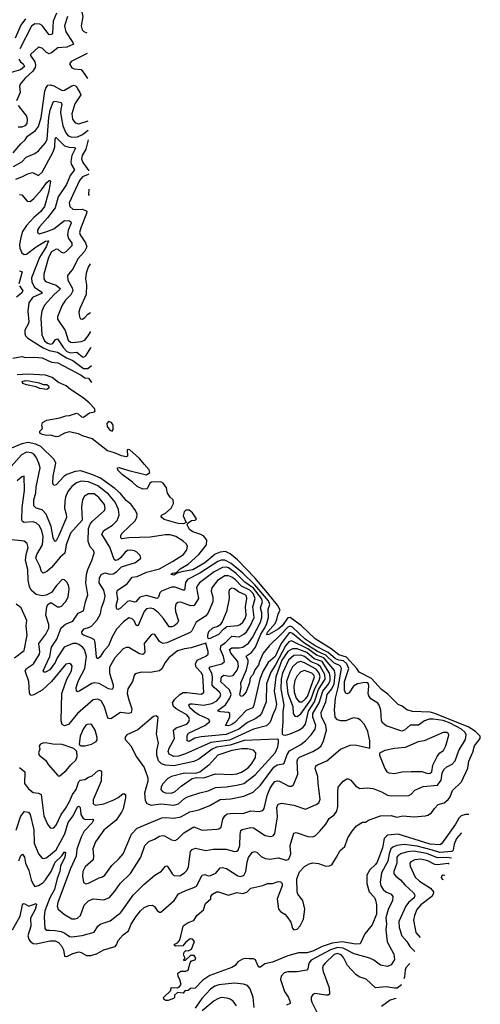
# Model space of a CAD drawing. Extents: x 2056909 to 2160450, y 827444 to 1016825.
# Tile 172 of 256: x 2144497 to 2148377, y 880707 to 888998. Entities that reach past the tile are written whole.
import ezdxf

# ---------------------------------------------------------------- set-up
doc = ezdxf.new("R2010")
doc.units = 0

msp = doc.modelspace()

# ---------------------------------------------------------------- linework, layer by layer
at = {"layer": '0CON10XD'}
for points in [[(2145058.6, 889179.2), (2145055, 889180), (2145035, 889171.1), (2145024.3, 889155.7), (2145012.5, 889095), (2145027.8, 889025), (2145014.7, 888945), (2145022.5, 888912.5), (2145038.1, 888898.1), (2145062.6, 888886.8)], [(2144545, 889004.7), (2144507.7, 888952.3), (2144457.7, 888842.3)], [(2144900.5, 889025), (2144874.7, 888945), (2144885, 888894.4), (2144945.7, 888805), (2144948.9, 888791.1), (2144893.1, 888766.9), (2144818.3, 888761.7), (2144765, 888719.1), (2144745, 888711.1), (2144721.3, 888721.3), (2144685, 888758.5), (2144655, 888766.5), (2144588.9, 888705), (2144587.8, 888695), (2144622.9, 888642.9), (2144628.8, 888615), (2144625.8, 888595), (2144607.8, 888565), (2144542.1, 888505), (2144501.8, 888455), (2144494.3, 888435), (2144500.6, 888385), (2144471.1, 888315)], [(2144807.8, 889052.2), (2144778.8, 888985), (2144772.2, 888885), (2144765, 888874.4), (2144745, 888871.1), (2144685, 888947.9), (2144665, 888960.3), (2144625, 888963.5), (2144595.6, 888944.4), (2144496.6, 888753.4)], [(2144488.4, 888665), (2144503.3, 888643.3), (2144526.9, 888625), (2144535.9, 888605), (2144502.3, 888575), (2144425, 888552.5)], [(2145065, 888712.4), (2144931.2, 888645), (2144916.2, 888625), (2144935, 888592.5), (2144954.5, 888584.5), (2145015, 888577.3), (2145046.6, 888536.6), (2145067.8, 888503.6)], [(2144442.2, 887877.8), (2144505, 887952.9), (2144541.5, 887985), (2144562.4, 888017.6), (2144628.6, 888065), (2144655, 888097.5), (2144678, 888175), (2144708.6, 888395), (2144717.7, 888422.3), (2144735, 888446.9), (2144755, 888450.4), (2144785, 888442.3), (2144855, 888401.6), (2144875, 888404.8), (2144935, 888440.3), (2144955, 888446.1), (2144974.5, 888435), (2144982.9, 888415), (2145004.6, 888385), (2145010.4, 888365), (2144961.8, 888288.2), (2144935.3, 888204.7), (2144941.2, 888161.2), (2144965, 888130), (2144995, 888121.1), (2145072.6, 888145.2)], [(2144445, 887761.4), (2144515, 887800.7), (2144550.3, 887839.7), (2144625, 887871.1), (2144655.5, 887895), (2144715, 887961.5), (2144729, 887991), (2144742.4, 888175), (2144752.8, 888235), (2144775, 888297.9), (2144785, 888309.1), (2144795, 888310.5), (2144845, 888301.1), (2144851.8, 888285), (2144843.3, 888245), (2144840.2, 888215), (2144860.4, 888105), (2144885, 888043.8), (2144905, 888019.5), (2144935, 888009.2), (2144985, 888012.5), (2145025, 888030.5), (2145073.7, 888066.4)], [(2144484.7, 888275), (2144553.5, 888185), (2144560.9, 888155), (2144556, 888124), (2144541.4, 888105), (2144515.9, 888094.1), (2144485, 888093.4)], [(2144465, 887655.8), (2144514.4, 887675), (2144565, 887699.6), (2144605, 887711.1), (2144655, 887687.1), (2144685, 887713.5), (2144779.6, 887885), (2144792.3, 887927.7), (2144794.5, 887995.5), (2144804, 888006), (2144875, 887934.7), (2144913.2, 887923.2), (2144955, 887921.8), (2144967.1, 887915), (2144935.5, 887855), (2144926.7, 887805), (2144931.1, 887781.1), (2144958.8, 887735), (2144920.7, 887685), (2144890.6, 887609.4), (2144820, 887505), (2144795.2, 887414.8), (2144730.5, 887329.5), (2144662.5, 887255), (2144646.4, 887225), (2144645.7, 887205), (2144663.8, 887193.8), (2144725.8, 887214.2), (2144785, 887237.8), (2144875, 887305.7), (2144915, 887303.2), (2144926.2, 887296.2), (2144929.1, 887285), (2144905.2, 887225), (2144900.2, 887185), (2144907.2, 887155), (2144935.3, 887115), (2144934.6, 887095), (2144885, 887042.3), (2144865, 887030.9), (2144845, 887039.1), (2144821.6, 887061.6), (2144805, 887066.7), (2144765, 887042.2), (2144739.6, 886995), (2144700.7, 886855), (2144701.2, 886815), (2144714.8, 886794.8), (2144805, 886763.8), (2144837.3, 886735), (2144835.4, 886725), (2144786.1, 886685), (2144706.6, 886593.4), (2144682.7, 886545), (2144675.8, 886485), (2144683.4, 886345), (2144706.7, 886295), (2144730.7, 886275), (2144755, 886265.7), (2144775, 886270), (2144798.2, 886305), (2144815, 886311.5)], [(2145074.8, 887985.8), (2145053, 887907), (2145024.2, 887855), (2145017.1, 887825), (2145029, 887795), (2145078.3, 887726.1)], [(2145078.7, 887700.4), (2145072.9, 887695), (2145025.8, 887674.2), (2144999.7, 887645), (2144914.7, 887455), (2144920.5, 887425), (2144943.6, 887403.6), (2144965, 887398.9), (2145025, 887401.9), (2145061.2, 887385), (2145060.3, 887365), (2145010.8, 887245), (2145001.6, 887205), (2145006.6, 887185), (2145051.8, 887118.2), (2145061.4, 887085), (2145041.6, 887045), (2144986.8, 886983.2), (2144947.2, 886902.8), (2144900.5, 886845), (2144902, 886805), (2144939.7, 886739.7), (2144943, 886715), (2144928.6, 886681.4), (2144882.3, 886635), (2144854.6, 886595), (2144814.4, 886495), (2144814.3, 886475), (2144880.6, 886380.6), (2144905, 886299.5), (2144925, 886282.2), (2144945, 886279.2), (2145015, 886287.6), (2145045, 886300.3), (2145074.8, 886335), (2145096.6, 886373.7)], [(2144495, 887527.1), (2144515, 887524.2), (2144559.6, 887469.6), (2144585, 887468.2), (2144615, 887490.9), (2144681.6, 887565), (2144725, 887627.9), (2144745, 887642.5), (2144753.3, 887643.3), (2144757, 887637), (2144741.9, 887555), (2144704.8, 887425), (2144676, 887384), (2144615, 887332.2), (2144553.6, 887265), (2144520.9, 887215), (2144505.3, 887164.7), (2144495.9, 887105), (2144498.5, 887075), (2144514.1, 887034.1), (2144535, 887020.4), (2144555, 887023.4), (2144635, 887086), (2144715, 887132.7), (2144740, 887135), (2144719.4, 887085), (2144663.7, 886995), (2144632.6, 886917.4), (2144597.6, 886825), (2144597.9, 886787.9), (2144621.9, 886745), (2144684.4, 886705), (2144685.7, 886695), (2144605, 886658.1), (2144574.7, 886615), (2144566.2, 886545), (2144572.5, 886455), (2144567, 886433), (2144539.8, 886385), (2144538.7, 886355), (2144546.9, 886335), (2144565, 886316.9), (2144694.4, 886234.4), (2144745, 886212.7), (2144815, 886198.7), (2144891.4, 886151.4), (2144945, 886128.4), (2145035, 886060.6), (2145069.4, 886060.6), (2145100.5, 886085.7)], [(2145080.4, 887571.9), (2145075.5, 887525), (2145081.2, 887517.1)], [(2145089, 886940.9), (2145073.9, 886915), (2145056.8, 886865), (2145050, 886815), (2145060.3, 886765), (2145056.4, 886685), (2145002.5, 886565), (2144994.4, 886534.4), (2145000.8, 886495), (2145009.5, 886479.5), (2145025, 886476), (2145045, 886489.2), (2145070.5, 886519.5), (2145094.5, 886533.4)], [(2144495, 886883.5), (2144517.8, 886875), (2144490.6, 886775)], [(2144495.8, 886755.8), (2144524.4, 886715), (2144510.6, 886695), (2144469.7, 886660.3)], [(2144815, 886311.5), (2144865, 886235.2), (2144895, 886204.8), (2144925, 886193.3), (2144977.3, 886197.3), (2145025, 886159.1), (2145035, 886157.1), (2145055, 886168.8), (2145097.3, 886235), (2145098.5, 886237.6)], [(2144439.2, 886149.2), (2144515, 886162.9), (2144545.4, 886154.6), (2144625, 886156), (2144685, 886150), (2144765, 886115.2), (2144817.7, 886107.7), (2145013.6, 886005), (2145045, 885981.5), (2145075, 885980.9), (2145102.5, 885942.8)], [(2148280.7, 882306.1), (2148252.5, 882305), (2148216, 882295), (2148194.7, 882275.3), (2148168.8, 882225), (2148101.7, 882128.3), (2148050.7, 882059.3), (2148035, 882050.5), (2147954.8, 882055.2), (2147685, 882140), (2147595, 882132.7), (2147567.2, 882102.8), (2147551.9, 882025), (2147507.4, 881905), (2147494.1, 881885), (2147445, 881840.5), (2147421.6, 881795), (2147420, 881725), (2147439.6, 881655), (2147485, 881605.4), (2147494.7, 881585), (2147501.8, 881545), (2147501.9, 881465), (2147465, 881376.7), (2147405, 881300), (2147364.3, 881215.7), (2147326.2, 881213.8), (2147214.1, 881234.1), (2147127.8, 881222.2), (2147045, 881195.4), (2146965, 881154.2), (2146915, 881142.1), (2146845, 881141.3), (2146755, 881115.5), (2146625, 881062.1), (2146562, 881048), (2146525, 881020), (2146515, 881021.2), (2146502, 881035), (2146483, 881083), (2146465, 881090.8), (2146430.8, 881089.2), (2146395, 881093.5), (2146372.6, 881087.4), (2146335.4, 881064.6), (2146312, 881035), (2146285, 881017.5), (2146099.5, 880950.5), (2146040.7, 880909.3), (2145975, 880842.5), (2145935, 880840), (2145917, 880823), (2145888.3, 880821.7), (2145875, 880800), (2145825, 880807.5), (2145800, 880785), (2145800, 880765), (2145793, 880757), (2145748.3, 880738.3), (2145725, 880740), (2145711.7, 880751.7), (2145707.5, 880765), (2145770, 880825), (2145771.7, 880848.3), (2145825, 880847.5), (2145843, 880857), (2145857.5, 880875), (2145846.7, 880915), (2145830.7, 880940.7), (2145830, 880970), (2145855, 880986.7), (2145895, 880986.2), (2145916, 880994), (2145932, 881058), (2145945, 881072.5), (2145975, 881082.5), (2145980, 881095), (2145967, 881117), (2145935, 881117.5), (2145890, 881075), (2145880, 881075), (2145880, 881085), (2145890, 881095), (2145877.5, 881125), (2145883, 881147), (2145895, 881160), (2145915, 881157.5), (2145945, 881172.5), (2145970, 881235), (2145952.5, 881255), (2145931.7, 881258.3), (2145895, 881230), (2145870.7, 881199.3), (2145808.3, 881198.3), (2145797.5, 881205), (2145802.5, 881215), (2145825, 881226.2), (2145842.5, 881245), (2145855, 881280), (2145874, 881365), (2145881.2, 881375), (2145915, 881395.8), (2145965, 881412.5), (2145988.8, 881455), (2146046.1, 881503.9), (2146063.3, 881555), (2146107.5, 881595), (2146107.5, 881615), (2146120, 881635), (2146155, 881655.6), (2146172.5, 881655), (2146255, 881626), (2146325, 881648), (2146375, 881640), (2146408.8, 881651.2), (2146444.2, 881685.8), (2146545, 881708.8), (2146585, 881724.2), (2146625, 881726), (2146675, 881741.4), (2146695, 881739.2), (2146706.9, 881725), (2146706.9, 881705), (2146666, 881595), (2146677.7, 881507.7), (2146695.6, 881485.6), (2146730, 881465), (2146750, 881445), (2146779.8, 881399.8), (2146795, 881347.5), (2146805, 881334), (2146835, 881341.4), (2146860.7, 881369.3), (2146886.7, 881425), (2146898.1, 881508.1), (2146880.6, 881580.6), (2146840.8, 881635), (2146834.1, 881655), (2146830, 881765), (2146855, 881822), (2146895, 881868), (2146935, 881890), (2146965, 881898.8), (2147015, 881893.8), (2147075, 881870.5), (2147105, 881873.1), (2147125, 881882.7), (2147166.4, 881945), (2147195, 882002.5), (2147235, 882036.2), (2147261.7, 882108.3), (2147296.5, 882165), (2147335, 882208.8), (2147385, 882240), (2147408.6, 882241.4), (2147435, 882258), (2147535, 882294), (2147625, 882297.1), (2147675, 882283.1), (2147725, 882295.6), (2147815.5, 882285.5), (2147915, 882293.8), (2147935, 882298.8), (2147965, 882320), (2147992.1, 882355), (2148021.5, 882388.5), (2148071.4, 882405), (2148105, 882432.5), (2148122.4, 882455), (2148143.5, 882506.5), (2148219.4, 882580.6), (2148271.8, 882695), (2148279.5, 882755), (2148315, 882830), (2148326.5, 882885), (2148376.9, 882945), (2148374.3, 882965), (2148335.5, 883005), (2148273.7, 883043.7), (2147985, 883159.3), (2147955, 883166.1), (2147805, 883171.5), (2147757.3, 883187.3), (2147717.3, 883217.3), (2147685, 883231.6), (2147597.8, 883317.8), (2147545, 883358.7), (2147459.6, 883449.6), (2147356.8, 883505), (2147336.5, 883535), (2147249.3, 883629.3), (2147185, 883650.7), (2147121.6, 883701.6), (2146985, 883784.7), (2146869.4, 883895), (2146775, 883964.3), (2146755, 883961.2), (2146706.8, 883895), (2146675, 883865.6), (2146595, 883821.9), (2146579.5, 883819.5), (2146585, 883841.8), (2146647.9, 883915), (2146662.8, 883947.2), (2146673.4, 883995), (2146690, 884025), (2146667.1, 884067.1), (2146583, 884173), (2146478.5, 884298.5), (2146330.4, 884450.4), (2146270.4, 884500.4), (2146229.2, 884519.2), (2146185, 884513.5), (2146142.5, 884497.5), (2146055.3, 884425), (2145955.4, 884365), (2145860.8, 884349.2), (2145823, 884337), (2145795, 884319.4), (2145770, 884325), (2145785, 884336.4), (2145817, 884343), (2145849.5, 884375), (2145915, 884412.1), (2146004.6, 884495), (2146071.1, 884575), (2146074.1, 884614.1), (2146048.8, 884648.8), (2146023.9, 884663.9), (2145954.6, 884684.6), (2145926.2, 884705), (2145907.5, 884745), (2145911.7, 884758.3), (2145925, 884767.5), (2145945, 884780), (2145975, 884782.5), (2145987.5, 884795), (2145953.8, 884845), (2145923, 884867), (2145895, 884868.6), (2145881.4, 884855), (2145875, 884820), (2145900, 884765), (2145876.1, 884753.9), (2145832.5, 884755), (2145715, 884790), (2145693.3, 884805), (2145687.5, 884815), (2145692.5, 884825), (2145725.8, 884844.2), (2145772.5, 884885), (2145793.3, 884925), (2145790, 884955), (2145765, 884977.5), (2145741.7, 885011.7), (2145732.5, 885055), (2145705, 885096), (2145685, 885106.5), (2145607.3, 885102.7), (2145594, 885095), (2145571.2, 885048.8), (2145535, 885046.2), (2145485, 885068), (2145448, 885105), (2145359.7, 885169.7), (2145322.5, 885205), (2145320, 885225), (2145335, 885226.7), (2145415, 885200.8), (2145565, 885166.7), (2145593.8, 885186.2), (2145586.3, 885206.3), (2145544.3, 885255), (2145505, 885304), (2145425, 885376.7), (2145415, 885380), (2145403.3, 885375), (2145405, 885323.3), (2145393.6, 885316.4), (2145355, 885324.3), (2145295, 885350.8), (2145236.9, 885366.9), (2145108.1, 885468.1), (2145025, 885494.4), (2144992.1, 885512.1), (2144913, 885527), (2144873, 885517), (2144825, 885488.6), (2144805, 885486.7), (2144755, 885500), (2144725, 885496.9), (2144685, 885503.8), (2144666.2, 885515), (2144665, 885532.5), (2144687.5, 885555), (2144682.5, 885585), (2144687.5, 885605), (2144725, 885626), (2144835, 885645.8), (2144885, 885662.5), (2144915, 885664.2), (2144975, 885683.8), (2144990.5, 885680.5), (2145016.7, 885655), (2145035, 885652.2), (2145083.4, 885686.6), (2145126, 885695), (2145131.9, 885705), (2145126.6, 885725), (2145082.9, 885772.9), (2145032.2, 885815), (2144925, 885883.3), (2144887.1, 885915), (2144823.3, 885943.3), (2144770.5, 885985), (2144715, 886003.8), (2144565, 886014), (2144475, 886007.9)], [(2144725, 885883.3), (2144665, 885892.5), (2144635, 885906.2), (2144555, 885922.5), (2144522.5, 885935), (2144518.3, 885951.7), (2144545, 885958.8), (2144572.9, 885957.1), (2144661.2, 885941.2), (2144695, 885926.2), (2144725, 885926.2), (2144740, 885915), (2144742.5, 885905), (2144742.5, 885895), (2144725, 885883.3)], [(2145275, 885533.3), (2145285, 885547.5), (2145285.3, 885585), (2145271.1, 885605), (2145245, 885614.6), (2145231, 885599), (2145233.4, 885573.4), (2145255, 885540.8), (2145275, 885533.3)], [(2144436.6, 881333.4), (2144501.8, 881448.2), (2144520.9, 881545), (2144525, 881554), (2144535, 881556.9), (2144575, 881533.8), (2144635, 881555.6), (2144638, 881548), (2144625.7, 881505), (2144588.3, 881431.7), (2144590, 881365), (2144566, 881285), (2144573, 881255), (2144585, 881238), (2144610.7, 881220.7), (2144636.1, 881216.1), (2144752.7, 881242.7), (2144795, 881242.2), (2144825, 881227.7), (2144849.7, 881199.7), (2144865.8, 881165), (2144875, 881111.4), (2144895, 881111.1), (2144943.5, 881136.5), (2144995, 881150), (2145015, 881144.6), (2145058.4, 881118.4), (2145095, 881117.2), (2145145, 881133.7), (2145204.8, 881165.2), (2145302.2, 881195), (2145313.2, 881206.8), (2145326, 881244), (2145368.3, 881291.7), (2145413.5, 881325), (2145435, 881382.5), (2145475, 881444.2), (2145514.4, 881495), (2145545, 881522.9), (2145585, 881540), (2145615, 881542), (2145631.2, 881531.2), (2145655, 881496.2), (2145675, 881483.8), (2145685, 881484), (2145797.3, 881582.7), (2145833.1, 881636.9), (2145895, 881666.4), (2145965, 881689.6), (2145985, 881703.1), (2146035, 881795.8), (2146055, 881800), (2146085, 881790), (2146105, 881791.5), (2146149.3, 881810.7), (2146185, 881856.9), (2146205, 881860), (2146237.7, 881852.3), (2146335, 881790.3), (2146355.3, 881784.7), (2146385, 881792.9), (2146403, 881825), (2146411.6, 881905), (2146425, 881942.9), (2146455, 881985.8), (2146475, 881994.2), (2146495, 881989.2), (2146531.2, 881951.2), (2146565, 881934), (2146605, 881930.6), (2146675, 881940.9), (2146745, 881922.2), (2146765, 881930), (2146780, 881975), (2146775.3, 882045), (2146805, 882147.5), (2146826.4, 882153.6), (2146925, 882120.9), (2146965, 882118.2), (2146984.6, 882125.4), (2147024.6, 882165.4), (2147076.9, 882223.1), (2147105, 882272.2), (2147145, 882303.5), (2147167.1, 882335), (2147177.6, 882372.4), (2147175.4, 882495), (2147180.6, 882535), (2147222.4, 882587.6), (2147252.5, 882605), (2147265, 882605.8), (2147285, 882595.8), (2147325, 882547.8), (2147361.2, 882525), (2147425, 882529.6), (2147473.3, 882525), (2147545, 882497.8), (2147595, 882468.5), (2147625, 882461.5), (2147775, 882464.5), (2147794, 882476), (2147825, 882510), (2147895, 882541.3), (2148015, 882551.5), (2148047.6, 882595), (2148056.5, 882655), (2148070.8, 882685), (2148095, 882707.5), (2148139.7, 882730.3), (2148163.9, 882756.1), (2148196.7, 882845), (2148251.8, 882938.2), (2148257.8, 882975), (2148249.6, 882995), (2148218.7, 883025), (2148121.7, 883075), (2148062.8, 883097.2), (2147980.9, 883109.1), (2147945, 883107.2), (2147905.9, 883094.1), (2147855, 883058.2), (2147785, 883056.5), (2147736.9, 883015), (2147715, 883007.5), (2147585, 883051.1), (2147555.3, 883075.3), (2147544.7, 883094.7), (2147538.5, 883185), (2147526.2, 883226.2), (2147512.2, 883242.2), (2147455, 883278.2), (2147438, 883305), (2147433.2, 883325), (2147438.7, 883385), (2147435, 883405.4), (2147425, 883415.2), (2147405, 883418), (2147342.8, 883407.2), (2147308.1, 883385), (2147270.9, 883329.1), (2147255, 883320.6), (2147245, 883325.6), (2147233.1, 883353.1), (2147231.9, 883425), (2147268.3, 883535), (2147251.2, 883575), (2147225, 883599.6), (2147185, 883604.1), (2147157.6, 883615), (2147095, 883668.5), (2146986.1, 883726.1), (2146901.2, 883781.2), (2146795, 883882.6), (2146775, 883892.4), (2146755, 883884.2), (2146695, 883817.2), (2146597.5, 883725), (2146547.2, 883665), (2146516.1, 883595), (2146507.8, 883562.2), (2146477.1, 883525), (2146462.7, 883485), (2146439.2, 883455), (2146432.7, 883415), (2146405, 883339.1), (2146375, 883305.4), (2146359.7, 883299.7), (2146352.5, 883315), (2146361.7, 883375), (2146360, 883415), (2146407.8, 883525), (2146422, 883585), (2146421.5, 883605), (2146405.3, 883635), (2146407.2, 883642.8), (2146450.5, 883669.5), (2146484, 883715), (2146527.9, 883825), (2146555, 883869.8), (2146575.4, 883905), (2146593.6, 883965), (2146591, 884035), (2146602.7, 884075), (2146593.2, 884105), (2146478.7, 884238.7), (2146375, 884336.5), (2146278.8, 884418.8), (2146225, 884446.2), (2146195, 884447.6), (2146165, 884436.8), (2146013.4, 884336.6), (2145910.7, 884285), (2145892.3, 884257.7), (2145884.4, 884195.6), (2145875, 884193.8), (2145805, 884219.4), (2145775, 884221), (2145690, 884185), (2145677.9, 884172.1), (2145665, 884136), (2145655, 884124.5), (2145565, 884148.8), (2145508.2, 884135), (2145475, 884096.5), (2145465, 884092.9), (2145425, 884104.7), (2145405, 884099.3), (2145345, 884043.6), (2145325, 884031.4), (2145315, 884033.3), (2145309.7, 884065), (2145322.3, 884117.7), (2145315.4, 884175), (2145320, 884195), (2145402.4, 884247.6), (2145445, 884304.4), (2145485, 884308.4), (2145565, 884344.7), (2145675, 884372.9), (2145784.6, 884435), (2145875.4, 884495), (2145906, 884535), (2145910.8, 884565), (2145898.8, 884585), (2145875, 884606.3), (2145812.5, 884645), (2145765, 884660), (2145725, 884661.2), (2145595, 884640.3), (2145415.3, 884635.3), (2145357.5, 884627.5), (2145350, 884635), (2145348.5, 884655), (2145360.9, 884675), (2145466.4, 884775), (2145483.5, 884805), (2145485.4, 884835), (2145472.5, 884865), (2145434.7, 884915), (2145395, 884949.7), (2145345, 885008.2), (2145299.1, 885049.1), (2145176.2, 885136.2), (2145111.8, 885165), (2145011.5, 885198.5), (2144965, 885194.8), (2144892.6, 885167.4), (2144869, 885151), (2144805, 885082), (2144785, 885076.7), (2144775.9, 885095.9), (2144779.2, 885155), (2144800, 885265), (2144787.5, 885295), (2144673.8, 885403.8), (2144633.5, 885423.5), (2144567.4, 885437.4), (2144515, 885426.9), (2144414.6, 885385)], [(2146319.5, 884335), (2146255, 884381.9), (2146235, 884388.7), (2146205, 884386.5), (2146135, 884349.2), (2146012.5, 884255), (2145994.7, 884235), (2145986.7, 884213.3), (2146001.9, 884125), (2145965.5, 884065), (2145935, 884061.4), (2145855, 884093.9), (2145829.2, 884090.8), (2145812.5, 884077.5), (2145806.2, 884045), (2145809.6, 884015), (2145834.6, 883935), (2145824.4, 883915), (2145795, 883892.7), (2145775, 883885.6), (2145755, 883887.1), (2145709.2, 883955), (2145665, 884002.5), (2145625, 884036.4), (2145595, 884044), (2145565, 884036.9), (2145545.2, 884014.8), (2145495, 883897.1), (2145485, 883893.8), (2145475, 883903.5), (2145463.1, 883933.1), (2145445, 883953.8), (2145415, 883960.8), (2145371.2, 883928.8), (2145313.2, 883865), (2145275, 883802.7), (2145245, 883724.6), (2145202.8, 883677.2), (2145175, 883632.3), (2145155, 883615.8), (2145148, 883618), (2145142.9, 883632.9), (2145133.3, 883753.3), (2145126.4, 883775), (2145101.6, 883791.6), (2145033.5, 883815), (2145021.8, 883825), (2145019.1, 883845), (2145040.4, 883869.6), (2145085, 883882.5), (2145105, 883895.3), (2145150.3, 883945), (2145178.4, 883995), (2145184.7, 884045), (2145209.2, 884105), (2145215.7, 884145), (2145204.8, 884194.8), (2145167.2, 884255), (2145168.8, 884295), (2145183.3, 884325), (2145215, 884339.7), (2145255, 884328.4), (2145285, 884330.8), (2145312.4, 884347.6), (2145355, 884390.5), (2145472.3, 884427.7), (2145516, 884465), (2145512.5, 884485), (2145484.2, 884515), (2145464.7, 884524.7), (2145429.8, 884530.2), (2145405, 884527.5), (2145385, 884515.4), (2145349.7, 884470.3), (2145325, 884450.4), (2145305, 884444.6), (2145293.8, 884453.8), (2145256.2, 884556.2), (2145189.7, 884665), (2145205, 884698), (2145278.6, 884741.4), (2145318.1, 884781.9), (2145334.7, 884825.3), (2145330.3, 884875), (2145299.8, 884935), (2145245, 885002.2), (2145153.9, 885073.9), (2145075, 885106), (2145015, 885111.8), (2144975, 885099.3), (2144935, 885067.7), (2144902.8, 885025), (2144883.2, 884976.8), (2144877.3, 884945), (2144875.3, 884885), (2144889.4, 884835), (2144889.7, 884805), (2144827.2, 884655), (2144805, 884610), (2144795, 884603.8), (2144789.7, 884609.7), (2144778.8, 884635), (2144761.7, 884731.7), (2144719.7, 884835), (2144685, 884870.9), (2144635, 884885.4), (2144614.7, 884904.7), (2144614.8, 884955.2), (2144632.2, 885015), (2144635.3, 885065), (2144668.9, 885225), (2144658.9, 885265), (2144635.8, 885315), (2144615, 885338.6), (2144595, 885350.8), (2144555, 885356.7), (2144513.1, 885335), (2144405, 885213.8)], [(2145004, 883346), (2144985, 883339.4), (2144975, 883344), (2144972, 883375), (2144993, 883435), (2145045.2, 883534.8), (2145059.8, 883635), (2145042.9, 883695), (2145025.5, 883715.5), (2144995, 883736.2), (2144975, 883745.6), (2144945, 883745.8), (2144870.9, 883715), (2144813.6, 883625), (2144795.5, 883584.5), (2144750.8, 883525), (2144715, 883504.6), (2144703.3, 883505), (2144693.3, 883515), (2144750.4, 883635), (2144764.1, 883715), (2144808.5, 883781.5), (2144845, 883876.9), (2144881.7, 883908.3), (2144945, 883933.5), (2144990.1, 883999.9), (2145035, 884020), (2145050.9, 884095), (2145069.6, 884155), (2145053.9, 884255), (2145059.6, 884325), (2145070.7, 884369.3), (2145105.6, 884445), (2145124, 884505), (2145120, 884525), (2145090, 884560), (2145074.2, 884604.2), (2145077.3, 884715), (2145090.2, 884749.8), (2145107.6, 884772.4), (2145210, 884865), (2145216.2, 884885), (2145210, 884915), (2145164.7, 884975), (2145125, 885004.7), (2145075, 885006.8), (2145043.2, 884986.8), (2145026.2, 884955), (2145016.2, 884895), (2145023.1, 884785), (2144925.2, 884674.8), (2144887.9, 884575), (2144876.6, 884505), (2144837.8, 884472.2), (2144765.3, 884385), (2144725, 884350.8), (2144695, 884337.8), (2144680.4, 884350.4), (2144666.6, 884396.6), (2144633.5, 884465), (2144640.4, 884495), (2144688.5, 884575), (2144693.9, 884645), (2144683.2, 884695), (2144663.3, 884735), (2144635, 884761.3), (2144605, 884770.7), (2144535, 884764.7), (2144521.5, 884771.5), (2144514.7, 884785), (2144518.7, 884891.3), (2144537.4, 885035), (2144534, 885154), (2144515, 885149.2), (2144475, 885114.4)], [(2144765, 883426.7), (2144685, 883353.2), (2144615, 883313.8), (2144595, 883308.9), (2144585, 883314.3), (2144578.7, 883328.7), (2144573.3, 883425), (2144543.4, 883516.6), (2144555, 883534.1), (2144612.6, 883575), (2144662.2, 883655), (2144667.5, 883675), (2144658.3, 883745), (2144717.7, 883825), (2144742.9, 883875), (2144742.3, 883905), (2144717.1, 883985), (2144725.6, 884054.4), (2144734, 884075), (2144752.3, 884087.7), (2144765, 884088.8), (2144815, 884052.9), (2144835, 884052.9), (2144849.8, 884060.2), (2144883, 884097), (2144903.8, 884135), (2144914.7, 884205), (2144907.2, 884237.2), (2144892.9, 884262.9), (2144875, 884281.2), (2144855, 884283.3), (2144806.3, 884233.7), (2144764.5, 884175.5), (2144718.8, 884151.2), (2144685.6, 884145.6), (2144635, 884158.5), (2144594.4, 884194.4), (2144578.8, 884225), (2144568.2, 884275), (2144565, 884367.5), (2144546.6, 884445), (2144551.1, 884495), (2144567.3, 884555), (2144558.3, 884588.3), (2144535, 884607.5), (2144405, 884622)], [(2144467.6, 882175), (2144502.4, 882285), (2144535, 882331.9), (2144570, 882325), (2144585.2, 882305.2), (2144616.5, 882176.5), (2144619.1, 882065), (2144655, 881974), (2144685, 881939.2), (2144705, 881934.4), (2144725, 881943.5), (2144805, 882008.4), (2144877.1, 882142.9), (2144905, 882237.1), (2144948.2, 882295), (2144985, 882371.1), (2144995, 882375.7), (2145005, 882364), (2145012.5, 882305), (2145031.7, 882271.7), (2145055, 882264.7), (2145112.5, 882265), (2145118, 882258), (2145107.3, 882235), (2145039.7, 882165), (2145015, 882115.6), (2144979.3, 882015), (2144973.4, 881955), (2144925, 881850.6), (2144817.8, 881565), (2144812.4, 881535), (2144819.9, 881509.9), (2144874, 881464), (2144935, 881428.2), (2144965, 881426.2), (2144985, 881432.1), (2145009.2, 881455), (2145039.1, 881540.9), (2145075, 881578.2), (2145115, 881595.4), (2145205, 881587.3), (2145251.9, 881608.1), (2145298.7, 881661.3), (2145342.5, 881725), (2145430.1, 881809.9), (2145517.9, 881945), (2145551.5, 882045), (2145585, 882078.1), (2145633.4, 882096.6), (2145675, 882123.6), (2145699.3, 882129.3), (2145716.7, 882126.7), (2145775, 882092.2), (2145805, 882086.7), (2145825, 882096.9), (2145879.3, 882150.7), (2145965, 882201.5), (2146035, 882174.6), (2146156.8, 882183.2), (2146175, 882185.7), (2146195, 882198.8), (2146206.8, 882265), (2146225.2, 882294.8), (2146245, 882310), (2146295, 882316.9), (2146375, 882313.8), (2146445, 882336.2), (2146515, 882329.6), (2146545, 882338.9), (2146556.8, 882355), (2146582.3, 882465), (2146605, 882522.5), (2146625, 882558.8), (2146647.3, 882582.7), (2146665, 882589.6), (2146685, 882587.1), (2146765, 882543.6), (2146785, 882544.5), (2146804.6, 882555.4), (2146838.5, 882645), (2146833.1, 882755), (2146840, 882775), (2146855, 882787.1), (2146965.2, 882834.8), (2147014.5, 882865), (2147035.4, 882885), (2147054.7, 882925), (2147081.7, 883015), (2147074.4, 883055), (2147040.3, 883130.3), (2147037, 883165), (2147075.6, 883254.4), (2147086.9, 883315), (2147125.8, 883364.2), (2147144.8, 883405.2), (2147153.8, 883483.8), (2147148.7, 883518.7), (2147059.5, 883625), (2146996.9, 883646.9), (2146925, 883699.6), (2146785, 883767.4), (2146765, 883758.3), (2146735, 883727.1), (2146650.9, 883565), (2146612.6, 883505), (2146574.8, 883405), (2146571.9, 883255), (2146534.7, 883155), (2146517.5, 883135), (2146485, 883114.3), (2146415, 883079.6), (2146342, 883025), (2146235, 882980), (2146025, 882960.7), (2145972.3, 882947.7), (2145925, 882921.6), (2145907.1, 882925), (2145908.6, 882971.4), (2145919.5, 882990.5), (2146054.9, 883055.1), (2146094.4, 883085), (2146098.9, 883095), (2146087.7, 883107.7), (2146005, 883143.8), (2145975, 883164.5), (2145929.7, 883205), (2145922, 883228), (2145933.8, 883236.2), (2145952.6, 883237.4), (2146045, 883226.8), (2146115, 883240.9), (2146158.4, 883261.6), (2146185.9, 883295), (2146189.7, 883315), (2146180.6, 883335), (2146133.8, 883375), (2146119, 883395), (2146122.1, 883465), (2146115, 883496.1), (2146093.5, 883535), (2146100.3, 883549.7), (2146200.8, 883575), (2146221.2, 883595), (2146213.8, 883635), (2146187.8, 883695), (2146192.2, 883725), (2146234.1, 883755.9), (2146285, 883805.9), (2146345, 883802.8), (2146385, 883824.2), (2146406.2, 883843.8), (2146437.5, 883892.5), (2146470.7, 883965), (2146461.1, 884055), (2146479.6, 884125), (2146463.9, 884165), (2146435, 884195.3), (2146365, 884229.3), (2146315, 884281.6), (2146285, 884303), (2146255, 884316), (2146224.5, 884315.5), (2146163.2, 884275), (2146114.7, 884215), (2146109.2, 884185), (2146124.1, 884135), (2146123.5, 884095), (2146082.6, 883997.4), (2146062.2, 883975), (2145983.8, 883926.2), (2145947.8, 883852.2), (2145933, 883837), (2145735, 883751.2), (2145705.8, 883745.8), (2145690, 883750), (2145673.5, 883763.5), (2145635, 883820.8), (2145615.9, 883824.1), (2145605, 883819.2), (2145545, 883746), (2145549.6, 883675), (2145545, 883660), (2145535, 883652.2), (2145505, 883658.9), (2145415, 883710.5), (2145395, 883713.1), (2145369.5, 883700.5), (2145297.7, 883625), (2145252.7, 883545), (2145253.1, 883495), (2145285, 883397.5), (2145284.5, 883375), (2145275, 883359.4), (2145245, 883363.2), (2145165, 883408.8), (2145125, 883415.3), (2145105, 883408.8), (2145004, 883346)], [(2144490.3, 881915), (2144505, 881961.4), (2144521.7, 881971.7), (2144537.2, 881947.2), (2144544.8, 881894.8), (2144573.5, 881833.5), (2144592.8, 881755), (2144612, 881712), (2144625, 881700), (2144655, 881707.3), (2144690.8, 881729.2), (2144714.1, 881755), (2144761.6, 881825), (2144795.3, 881905), (2144851.5, 881958.5), (2144875, 881990.8), (2144882, 881985), (2144875.7, 881945), (2144840.8, 881869.2), (2144835.1, 881824.9), (2144813.6, 881766.4), (2144791, 881675), (2144750.8, 881605), (2144707.4, 881495), (2144703.2, 881445), (2144708.6, 881345), (2144721.1, 881331.1), (2144750.4, 881330.4), (2144795, 881329.5), (2144845, 881320), (2144877.2, 881307.2), (2144915, 881279.2), (2144935, 881274.6), (2145024, 881286), (2145125, 881314), (2145155.5, 881364.5), (2145175, 881382.9), (2145258.5, 881411.5), (2145350.1, 881479.9), (2145453.7, 881626.3), (2145542.8, 881717.2), (2145635, 881795.6), (2145690.3, 881829.7), (2145725, 881870), (2145735, 881873.3), (2145745, 881866.2), (2145780, 881805), (2145795, 881790.9), (2145845, 881788.2), (2145885.5, 881815), (2145904.7, 881835.3), (2145918.7, 881865), (2145936, 881994), (2145949.1, 882010.9), (2145977.9, 882022.1), (2146065, 882002.9), (2146125.4, 882014.6), (2146234.7, 882014.7), (2146305, 881993.3), (2146325, 881995.6), (2146336.5, 882005), (2146350.7, 882045), (2146353.2, 882136.8), (2146360.2, 882169.8), (2146372, 882178), (2146445, 882196), (2146465, 882192.7), (2146565, 882130), (2146608.7, 882121.3), (2146633.3, 882126.7), (2146644.6, 882145.4), (2146668.4, 882285), (2146663.3, 882365), (2146675, 882392.9), (2146705, 882400), (2146805, 882385.4), (2146905, 882349.2), (2146995, 882390), (2147018, 882405), (2147029.2, 882435), (2147012.1, 882567.9), (2147007.9, 882625), (2146986.7, 882693.3), (2146992.5, 882715), (2147004, 882725), (2147082.9, 882757.1), (2147198, 882855), (2147279.7, 882890.3), (2147323.2, 882893.2), (2147447.5, 882865), (2147445.6, 882925), (2147430.4, 883005), (2147402.6, 883062.6), (2147368.9, 883098.9), (2147345, 883113.3), (2147305, 883119.4), (2147245, 883095.5), (2147203.1, 883093.1), (2147175, 883103.1), (2147155.3, 883125.3), (2147148.1, 883188.1), (2147155.9, 883285), (2147180.6, 883375), (2147207.7, 883535), (2147197.4, 883557.4), (2147143.4, 883583.4), (2147075, 883648.1), (2147005, 883678), (2146890.4, 883750.4), (2146795, 883830.4), (2146775, 883837.4), (2146766.1, 883833.9), (2146698, 883745), (2146648.6, 883635), (2146590.2, 883585), (2146546.8, 883515), (2146518.3, 883445), (2146469.2, 883225), (2146459.3, 883205), (2146405, 883180.4), (2146309.1, 883080.9), (2146285, 883063.7), (2146255, 883053.2), (2146231.4, 883055), (2146267, 883125), (2146265.9, 883155.9), (2146254.3, 883164.3), (2146189.6, 883169.6), (2146166, 883175), (2146170, 883185), (2146230.6, 883229.4), (2146268.1, 883285), (2146279.2, 883315), (2146265.4, 883355.4), (2146191.4, 883421.4), (2146195.7, 883464.3), (2146215, 883477.4), (2146265, 883469.3), (2146295, 883475.3), (2146330, 883520), (2146341.3, 883555), (2146333.7, 883595), (2146276.7, 883665), (2146265.3, 883695), (2146285, 883710), (2146345, 883708.9), (2146375, 883715.2), (2146425, 883749.4), (2146457.5, 883795), (2146525.2, 883925), (2146537.8, 883965), (2146535.1, 884005), (2146524.2, 884045), (2146541, 884095), (2146533.4, 884125), (2146465, 884211), (2146392.3, 884262.3), (2146319.5, 884335)], [(2146086.2, 883786.2), (2146105, 883790), (2146175, 883823.8), (2146212.6, 883867.4), (2146241.5, 883888.5), (2146335, 883897.9), (2146355, 883906.5), (2146375.3, 883925), (2146395.7, 883955), (2146403.4, 883985), (2146399.6, 884055), (2146410.7, 884125), (2146406.2, 884145), (2146396.7, 884155), (2146340.8, 884180.8), (2146305, 884205.9), (2146285, 884210), (2146265, 884200), (2146257.9, 884182.1), (2146260.3, 884125), (2146237.7, 884015), (2146202.3, 883927.7), (2146185, 883901.2), (2146165, 883888.6), (2146121.2, 883875), (2146085.8, 883845), (2146077.5, 883815), (2146078.8, 883795), (2146086.2, 883786.2)], [(2144454, 883626), (2144534.6, 883685.4), (2144560.8, 883815), (2144551.9, 883895), (2144557.9, 883937.9), (2144508.6, 884045), (2144466, 884076)], [(2144495, 882700.8), (2144541.4, 882665), (2144537.8, 882567.8), (2144570.6, 882520.6), (2144610.4, 882490.4), (2144656, 882486), (2144676.4, 882475), (2144699.6, 882295), (2144731.9, 882225), (2144754.5, 882194.5), (2144765, 882189.2), (2144785, 882192.9), (2144803.1, 882215), (2144846.4, 882305), (2144884, 882356), (2144917.4, 882415), (2144941.9, 882475), (2144972.8, 882517.2), (2144995.3, 882584.7), (2145006.7, 882593.3), (2145045, 882600.7), (2145075, 882620.7), (2145108.4, 882631.6), (2145155, 882674.3), (2145175, 882677.5), (2145185.6, 882665.6), (2145182.5, 882585), (2145115, 882429.2), (2145115, 882394.4), (2145135, 882383.8), (2145205, 882396.2), (2145291, 882429), (2145325, 882449.6), (2145365, 882478.9), (2145375, 882481.4), (2145386.9, 882475), (2145388.9, 882445), (2145367.3, 882352.7), (2145355, 882324.4), (2145310.8, 882259.2), (2145205, 882173.6), (2145134, 882076), (2145114.1, 882015.9), (2145119.6, 881955), (2145115.5, 881925), (2145048.2, 881865), (2145028.7, 881825), (2145024.6, 881785), (2145035, 881733.3), (2145053.1, 881723.1), (2145075, 881728.5), (2145165, 881772.9), (2145195, 881781.8), (2145213.1, 881795), (2145272.8, 881877.2), (2145335.6, 881935), (2145369.1, 881975), (2145438.7, 882141.3), (2145485, 882191.5), (2145695, 882276.2), (2145725, 882280.4), (2145795, 882276), (2145855, 882286.7), (2145931.3, 882328.7), (2146005, 882344.6), (2146098, 882382), (2146185, 882432.4), (2146275, 882438.2), (2146385, 882459.7), (2146463.1, 882495), (2146525, 882552.9), (2146636.4, 882705), (2146665, 882723.3), (2146715, 882730.9), (2146725, 882737.8), (2146749.4, 882810.6), (2146769.2, 882840.8), (2146864.1, 882895.9), (2146903.6, 882926.4), (2146951.5, 882975), (2146987.1, 883025), (2146991.7, 883055), (2146966, 883125), (2146967, 883155), (2147019.1, 883245), (2147050.3, 883345), (2147097.3, 883402.7), (2147110.8, 883435), (2147112.9, 883465), (2147106, 883495), (2147045, 883593.8), (2146976.4, 883616.4), (2146915, 883668.8), (2146835, 883700.4), (2146795, 883700.7), (2146755, 883677.3), (2146705.3, 883605), (2146653.2, 883465), (2146641.1, 883345), (2146659, 883235), (2146652, 883195), (2146633.2, 883153.2), (2146607.8, 883082.2), (2146575, 883051.3), (2146465, 883023.4), (2146265, 882932.3), (2146108, 882912), (2145893.8, 882816.2), (2145835, 882797.9), (2145795.2, 882795.2), (2145755, 882812.7), (2145746.8, 882835), (2145755.2, 882865), (2145799.6, 882945), (2145792.9, 883015), (2145814.5, 883035.5), (2145904, 883066), (2145922.3, 883085), (2145926, 883105), (2145920.3, 883125), (2145903.9, 883145), (2145814.5, 883194.5), (2145792.4, 883215), (2145784.8, 883245), (2145804.6, 883275.4), (2145845, 883317.3), (2145875, 883331.9), (2145905, 883334.2), (2146025, 883320), (2146046.7, 883333.3), (2146038.9, 883475), (2146025, 883501.8), (2145984.1, 883545), (2145976.6, 883575), (2145990.9, 883605), (2146065, 883638.8), (2146083.1, 883655), (2146085, 883677.5), (2146065, 883747.5), (2145941.9, 883708.1), (2145885, 883700.8), (2145825, 883682.7), (2145753.1, 883625), (2145720.8, 883585), (2145695, 883532.9), (2145675.3, 883514.7), (2145595, 883502.3), (2145522.9, 883502.9), (2145470.6, 883489.4), (2145460, 883475), (2145446.9, 883425), (2145406.5, 883363.5), (2145402.2, 883325), (2145415, 883271.4), (2145442.2, 883195), (2145437.1, 883162.9), (2145413.3, 883156.7), (2145345, 883165.4), (2145265, 883110), (2145246.2, 883115), (2145235, 883128), (2145211.2, 883211.2), (2145181.9, 883261.9), (2145155, 883277.5), (2145115, 883270), (2144982.5, 883155), (2144906.9, 883063.1), (2144875, 883051.9), (2144854.7, 883064.7), (2144845.3, 883095.3), (2144852.6, 883325), (2144893.7, 883446.3), (2144932.9, 883515), (2144938.1, 883555), (2144929.7, 883569.7), (2144915, 883577.5), (2144885, 883570), (2144765, 883426.7)], [(2146735, 882974.3), (2146775, 882984.5), (2146855, 883019.7), (2146885, 883041.3), (2146904.2, 883065.8), (2146928.2, 883175), (2146979.2, 883255), (2147015, 883357.3), (2147069.7, 883445), (2147067.2, 883485), (2147029.9, 883549.9), (2147008.7, 883568.7), (2146951.7, 883591.7), (2146895.4, 883635.4), (2146864, 883646), (2146805, 883645.5), (2146761.5, 883605), (2146709.3, 883495), (2146698.5, 883445), (2146697.5, 883365), (2146720.6, 883225), (2146712.5, 883172.5), (2146713.5, 883085), (2146706.4, 883015), (2146708.8, 882985), (2146717.1, 882977.1), (2146735, 882974.3)], [(2146835, 883131.9), (2146865, 883153.6), (2146948.1, 883271.9), (2146982.2, 883367.8), (2147019.5, 883435), (2147027.8, 883465), (2147019.4, 883495), (2146995, 883528.5), (2146895, 883584), (2146865, 883593.5), (2146834, 883585), (2146795, 883548.1), (2146771.4, 883505), (2146744, 883425), (2146755.6, 883325), (2146797.6, 883215), (2146799.6, 883155), (2146814.4, 883134.4), (2146835, 883131.9)], [(2146875, 883253.7), (2146905, 883278.3), (2146920.2, 883299.8), (2146979.6, 883465), (2146975, 883479.2), (2146958.9, 883495), (2146895, 883517), (2146865, 883505.9), (2146835, 883471.8), (2146815, 883432.9), (2146805.6, 883385), (2146809.2, 883335), (2146824.8, 883285), (2146851.1, 883255), (2146875, 883253.7)], [(2145795, 882383.9), (2145833.8, 882396.2), (2145885, 882440), (2145911.4, 882455), (2146015, 882489.1), (2146085, 882503.6), (2146145, 882534.2), (2146235, 882538.8), (2146325, 882551.7), (2146385, 882567.4), (2146481.6, 882638.4), (2146648.9, 882825), (2146671.3, 882875), (2146677.8, 882915), (2146675.9, 882935.9), (2146665, 882940.8), (2146388.9, 882928.9), (2146269.3, 882890.7), (2146155, 882873.3), (2146119.3, 882855), (2146005, 882771.4), (2145965, 882753), (2145795, 882715.9), (2145725, 882721.4), (2145690.8, 882730.8), (2145666.3, 882756.3), (2145651.1, 882805), (2145650.6, 882845), (2145665.9, 882905), (2145648.5, 882985), (2145663.3, 883123.3), (2145646.4, 883136.4), (2145625, 883131.2), (2145491.2, 883018.8), (2145400, 882975), (2145383.6, 882953.6), (2145386.7, 882935), (2145433.8, 882883.8), (2145480.9, 882790.9), (2145545, 882700), (2145575.5, 882615), (2145575.4, 882585.4), (2145562.8, 882535), (2145548.7, 882485), (2145553.5, 882423.5), (2145568.3, 882398.3), (2145605, 882385.4), (2145685, 882396.3), (2145795, 882383.9)], [(2145013.9, 882883.9), (2145045, 882884.3), (2145102.4, 882897.6), (2145139.6, 882920.4), (2145150.6, 882935), (2145150.5, 882955), (2145131.5, 883015), (2145105, 883061.2), (2145095.7, 883065.7), (2145065, 883064.3), (2145055, 883057.1), (2145031.5, 883025), (2145006.9, 882965), (2144998.8, 882895), (2145013.9, 882883.9)], [(2147655, 882650.5), (2147715, 882665.6), (2147795, 882668.5), (2147885, 882667.5), (2147935, 882651.1), (2147955, 882653.6), (2147967.9, 882665), (2147977.7, 882722.3), (2148013.3, 882795), (2148035, 882823.8), (2148065.6, 882845), (2148086.8, 882885), (2148112.7, 882972.7), (2148109.2, 882985), (2148095, 882995.6), (2148065, 882995.5), (2147905, 882926.9), (2147853.8, 882916.2), (2147745, 882869.2), (2147655, 882862.2), (2147572.5, 882845), (2147528.3, 882821.7), (2147528.6, 882805), (2147572, 882692), (2147590.8, 882665), (2147605.4, 882655.4), (2147655, 882650.5)], [(2144825, 882628.8), (2144835, 882630), (2144888.1, 882675), (2144926.9, 882723.1), (2144968.3, 882761.7), (2144982.2, 882795), (2144978.8, 882835), (2144951.9, 882861.9), (2144855, 882895.6), (2144775, 882897.5), (2144715, 882908.2), (2144692.9, 882907.1), (2144672.2, 882897.8), (2144661.2, 882885), (2144666, 882855), (2144656.2, 882825), (2144661.2, 882805), (2144715, 882764.2), (2144738.5, 882725), (2144815, 882636.2), (2144825, 882628.8)], [(2145775, 882484.7), (2145805, 882499.6), (2145855.8, 882544.2), (2145950.5, 882609.5), (2145985, 882616), (2146047.5, 882615), (2146145, 882649.1), (2146285, 882641.6), (2146325, 882647.5), (2146365, 882661.9), (2146420.5, 882699.5), (2146453.4, 882735), (2146482.5, 882785), (2146485.5, 882825), (2146466.2, 882846.2), (2146415, 882858.9), (2146368.5, 882858.5), (2146285, 882845.2), (2146165, 882806.5), (2146089, 882721), (2146015, 882663.1), (2145975, 882650), (2145885, 882653.2), (2145775, 882625.3), (2145745, 882610), (2145700.4, 882559.6), (2145688.2, 882535), (2145686.8, 882515), (2145699.5, 882499.5), (2145725, 882488.4), (2145775, 882484.7)], [(2148219, 882150), (2148215, 882148.2), (2148177.3, 882102.7), (2148157.8, 882055), (2148148, 882005), (2148135.6, 881995), (2148036.1, 881986.1), (2147975, 882005.1), (2147845, 882040.1), (2147735, 882051.6), (2147674.3, 882045.7), (2147639.7, 882030.3), (2147624.4, 882015.6), (2147608.6, 881975), (2147597.8, 881912.2), (2147543.9, 881815), (2147532.7, 881735), (2147539.7, 881705), (2147557.5, 881675), (2147580, 881655), (2147624.7, 881634.7), (2147639.6, 881615), (2147637.3, 881582.7), (2147599.6, 881505), (2147581.2, 881435), (2147585.8, 881385), (2147581, 881335), (2147593, 881233), (2147649.3, 881129.3), (2147653.7, 881085), (2147625, 881039.5), (2147595, 881025.6), (2147535, 881037.5), (2147479.8, 881079.8), (2147445, 881096.5), (2147315, 881132.9), (2147221.2, 881181.2), (2147175, 881184.7), (2147115, 881166), (2146951.2, 881078.8), (2146932, 881055), (2146923.3, 881005), (2146915, 880995.6), (2146835, 880982.2), (2146755, 880982.2), (2146725, 880973.8), (2146699.1, 880945), (2146694.5, 880915), (2146726.8, 880815), (2146760, 880765), (2146772.5, 880735), (2146773.8, 880715), (2146745, 880698.9)], [(2148135.2, 881938), (2148094.9, 881944.9), (2148015, 881939.6), (2147925, 881976.7), (2147815, 881995.7), (2147765, 881990.9), (2147712.6, 881977.4), (2147687, 881963), (2147674.8, 881945.2), (2147672.3, 881895), (2147647.9, 881825), (2147648.5, 881805), (2147664.4, 881785), (2147705, 881756.5), (2147742.3, 881712.3), (2147814.5, 881645), (2147826.4, 881625), (2147819.6, 881605), (2147772.2, 881565), (2147748.6, 881535), (2147690.8, 881405), (2147692.4, 881355), (2147715.2, 881285.2), (2147758.5, 881235), (2147784.3, 881194.3), (2147824.2, 881150.9)], [(2148115.6, 881888.2), (2148105, 881892.5), (2148015, 881881.5), (2147992.5, 881885), (2147935, 881916.6), (2147875, 881930.2), (2147825, 881923.6), (2147792.9, 881907.1), (2147783.5, 881895), (2147785, 881870.8), (2147828.3, 881778.3), (2147863.8, 881745), (2147958.5, 881685), (2147981.3, 881655), (2147979.2, 881635), (2147967.9, 881615), (2147876.6, 881545), (2147843.1, 881506.9), (2147822.2, 881455), (2147814.7, 881414.7), (2147835, 881310.8), (2147871.4, 881270.4)], [(2148077.7, 881792.3), (2148065, 881794.2), (2148049.2, 881785), (2148046, 881775), (2148055, 881760.8), (2148064.7, 881759.5)], [(2147713.8, 880871.5), (2147676.3, 880843.7), (2147655, 880842), (2147585, 880855.4), (2147495, 880845.6), (2147415, 880920), (2147355, 880939.4), (2147328.8, 880958.8), (2147258, 881035), (2147225, 881101.8), (2147205, 881125.2), (2147175, 881134.4), (2147145, 881126.6), (2147068.7, 881055), (2147052.9, 881035), (2147046.9, 881015), (2147053.1, 880983.1), (2147104.4, 880845), (2147107.8, 880792.2), (2147095.6, 880784.4), (2147075, 880783.1), (2146982.7, 880797.3), (2146965, 880790), (2146953.2, 880766.8), (2146951.4, 880745), (2146958.1, 880725), (2147003.8, 880635)], [(2147784.4, 881050.2), (2147781.5, 881048.5), (2147750.7, 881015), (2147743.5, 880995), (2147739.4, 880939.4), (2147733.8, 880922.1)], [(2146471.9, 880681.9), (2146463.3, 880765), (2146438.2, 880838.2), (2146415, 880867.1), (2146382.7, 880877.3), (2146305, 880886.2), (2146175, 880870.5), (2146140.3, 880859.7), (2146104.6, 880835), (2146031, 880755), (2145973.5, 880675)], [(2146324.2, 880694.2), (2146293.9, 880733.9), (2146270.4, 880750.4), (2146245, 880760), (2146195, 880763.5), (2146165.2, 880754.8), (2146135, 880736.6), (2146035, 880652)], [(2147667.9, 880756.1), (2147655, 880754.4), (2147617.1, 880742.9), (2147545, 880689.4)]]:
    msp.add_lwpolyline(points, dxfattribs=at)

doc.saveas('drawing.dxf')
